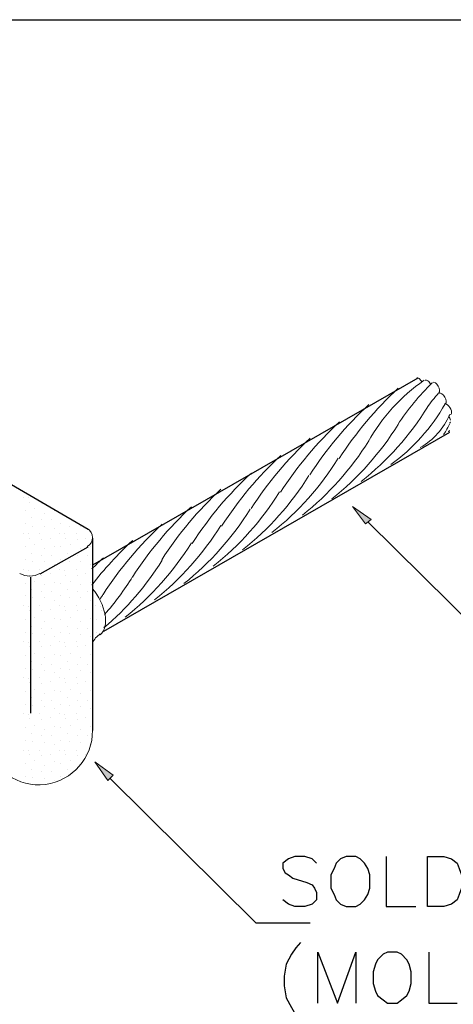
# Model space of a CAD drawing. Header units: millimetres. Extents: x 4477830 to 4478275, y -30323838 to -30323445.
# Tile 25 of 124: x 4477876.42 to 4477878.74, y -30323606.96 to -30323601.68. Entities that reach past the tile are written whole.
import ezdxf

# ---------------------------------------------------------------- set-up
doc = ezdxf.new("R2010")
doc.units = ezdxf.units.MM

msp = doc.modelspace()

# ---------------------------------------------------------------- hatches: boundary and pattern name
at = {"transparency": 33554560}
for points in [[(4477878.2701, -30323604.3861), (4477878.2993, -30323604.3628), (4477878.2002, -30323604.2928)], [(4477876.8882, -30323605.7622), (4477876.9173, -30323605.7331), (4477876.8182, -30323605.6631)]]:
    msp.add_hatch(color=8, dxfattribs=at).paths.add_polyline_path(points, flags=0)

# ---------------------------------------------------------------- linework, layer by layer
at = {"color": 18, "true_color": 0x000000}
msp.add_lwpolyline([(4477866.7772, -30323601.6805), (4477885.0457, -30323601.6805), (4477885.0457, -30323612.1997), (4477866.7772, -30323612.1997)], close=True, dxfattribs=at)
at = {"color": 8, "lineweight": 25, "flags": 128}
for points in [[(4477876.7832, -30323601.6805), (4477878.5325, -30323601.6805)], [(4477876.4392, -30323604.2462), (4477876.4392, -30323604.2462)], [(4477876.4625, -30323604.2462), (4477876.4625, -30323604.2462)], [(4477876.4683, -30323604.2695), (4477876.4683, -30323604.2695)], [(4477876.5325, -30323604.2753), (4477876.5325, -30323604.2753)], [(4477876.445, -30323604.3162), (4477876.445, -30323604.3162)], [(4477876.48, -30323604.3511), (4477876.48, -30323604.3511)], [(4477876.4975, -30323604.3045), (4477876.4975, -30323604.3045)], [(4477876.55, -30323604.3278), (4477876.55, -30323604.3278)], [(4477876.6025, -30323604.3162), (4477876.6025, -30323604.3162)], [(4477876.445, -30323604.3861), (4477876.445, -30323604.3861)], [(4477876.4858, -30323604.3978), (4477876.4858, -30323604.3978)], [(4477876.5325, -30323604.3628), (4477876.5325, -30323604.3628)], [(4477876.55, -30323604.3978), (4477876.55, -30323604.3978)], [(4477876.585, -30323604.3628), (4477876.585, -30323604.3628)], [(4477876.6374, -30323604.3861), (4477876.6374, -30323604.3861)], [(4477876.6841, -30323604.3978), (4477876.6841, -30323604.3978)], [(4477876.7424, -30323604.3978), (4477876.7424, -30323604.3978)], [(4477878.8707, -30323604.9576), (4477878.2818, -30323604.3745)], [(4477876.4392, -30323604.4386), (4477876.4392, -30323604.4386)], [(4477876.4625, -30323604.4386), (4477876.4625, -30323604.4386)], [(4477876.5208, -30323604.4386), (4477876.5208, -30323604.4386)], [(4477876.6025, -30323604.4095), (4477876.6025, -30323604.4095)], [(4477876.6316, -30323604.4386), (4477876.6316, -30323604.4386)], [(4477876.6549, -30323604.4386), (4477876.6549, -30323604.4386)], [(4477876.7191, -30323604.4386), (4477876.7191, -30323604.4386)], [(4477876.445, -30323604.5086), (4477876.445, -30323604.5086)], [(4477876.4683, -30323604.4619), (4477876.4683, -30323604.4619)], [(4477876.4975, -30323604.4969), (4477876.4975, -30323604.4969)], [(4477876.5325, -30323604.4678), (4477876.5325, -30323604.4678)], [(4477876.5791, -30323604.4619), (4477876.5791, -30323604.4619)], [(4477876.6025, -30323604.5086), (4477876.6025, -30323604.5086)], [(4477876.6374, -30323604.5086), (4477876.6374, -30323604.5086)], [(4477876.6608, -30323604.4619), (4477876.6608, -30323604.4619)], [(4477876.6899, -30323604.4969), (4477876.6899, -30323604.4969)], [(4477876.7249, -30323604.4678), (4477876.7249, -30323604.4678)], [(4477876.7716, -30323604.4619), (4477876.7716, -30323604.4619)], [(4477876.7949, -30323604.5086), (4477876.7949, -30323604.5086)], [(4477876.48, -30323604.5436), (4477876.48, -30323604.5436)], [(4477876.5325, -30323604.5552), (4477876.5325, -30323604.5552)], [(4477876.55, -30323604.5202), (4477876.55, -30323604.5202)], [(4477876.585, -30323604.5552), (4477876.585, -30323604.5552)], [(4477876.6724, -30323604.5436), (4477876.6724, -30323604.5436)], [(4477876.7249, -30323604.5552), (4477876.7249, -30323604.5552)], [(4477876.7424, -30323604.5202), (4477876.7424, -30323604.5202)], [(4477876.7774, -30323604.5552), (4477876.7774, -30323604.5552)], [(4477876.445, -30323604.5786), (4477876.445, -30323604.5786)], [(4477876.4858, -30323604.5902), (4477876.4858, -30323604.5902)], [(4477876.55, -30323604.5902), (4477876.55, -30323604.5902)], [(4477876.6025, -30323604.6019), (4477876.6025, -30323604.6019)], [(4477876.6374, -30323604.5786), (4477876.6374, -30323604.5786)], [(4477876.6841, -30323604.5902), (4477876.6841, -30323604.5902)], [(4477876.7424, -30323604.5902), (4477876.7424, -30323604.5902)], [(4477876.7949, -30323604.6019), (4477876.7949, -30323604.6019)], [(4477876.4392, -30323604.631), (4477876.4392, -30323604.631)], [(4477876.4625, -30323604.6369), (4477876.4625, -30323604.6369)], [(4477876.4683, -30323604.6602), (4477876.4683, -30323604.6602)], [(4477876.5208, -30323604.631), (4477876.5208, -30323604.631)], [(4477876.5325, -30323604.6602), (4477876.5325, -30323604.6602)], [(4477876.5791, -30323604.6544), (4477876.5791, -30323604.6544)], [(4477876.6316, -30323604.631), (4477876.6316, -30323604.631)], [(4477876.6549, -30323604.6369), (4477876.6549, -30323604.6369)], [(4477876.6608, -30323604.6602), (4477876.6608, -30323604.6602)], [(4477876.7191, -30323604.631), (4477876.7191, -30323604.631)], [(4477876.7249, -30323604.6602), (4477876.7249, -30323604.6602)], [(4477876.7716, -30323604.6544), (4477876.7716, -30323604.6544)], [(4477876.445, -30323604.7068), (4477876.445, -30323604.7068)], [(4477876.4975, -30323604.6952), (4477876.4975, -30323604.6952)], [(4477876.55, -30323604.7127), (4477876.55, -30323604.7127)], [(4477876.6025, -30323604.701), (4477876.6025, -30323604.701)], [(4477876.6374, -30323604.7068), (4477876.6374, -30323604.7068)], [(4477876.6899, -30323604.6952), (4477876.6899, -30323604.6952)], [(4477876.7424, -30323604.7127), (4477876.7424, -30323604.7127)], [(4477876.7949, -30323604.701), (4477876.7949, -30323604.701)], [(4477876.445, -30323604.771), (4477876.445, -30323604.771)], [(4477876.48, -30323604.736), (4477876.48, -30323604.736)], [(4477876.5325, -30323604.7477), (4477876.5325, -30323604.7477)], [(4477876.585, -30323604.7477), (4477876.585, -30323604.7477)], [(4477876.6374, -30323604.771), (4477876.6374, -30323604.771)], [(4477876.6724, -30323604.736), (4477876.6724, -30323604.736)], [(4477876.7249, -30323604.7477), (4477876.7249, -30323604.7477)], [(4477876.7774, -30323604.7477), (4477876.7774, -30323604.7477)], [(4477876.8299, -30323604.771), (4477876.8299, -30323604.771)], [(4477876.4392, -30323604.8235), (4477876.4392, -30323604.8235)], [(4477876.4858, -30323604.7826), (4477876.4858, -30323604.7826)], [(4477876.5208, -30323604.8235), (4477876.5208, -30323604.8235)], [(4477876.55, -30323604.7826), (4477876.55, -30323604.7826)], [(4477876.6025, -30323604.7943), (4477876.6025, -30323604.7943)], [(4477876.6316, -30323604.8235), (4477876.6316, -30323604.8235)], [(4477876.6841, -30323604.7826), (4477876.6841, -30323604.7826)], [(4477876.7191, -30323604.8235), (4477876.7191, -30323604.8235)], [(4477876.7424, -30323604.7826), (4477876.7424, -30323604.7826)], [(4477876.7949, -30323604.7943), (4477876.7949, -30323604.7943)], [(4477876.824, -30323604.8235), (4477876.824, -30323604.8235)], [(4477876.4625, -30323604.8293), (4477876.4625, -30323604.8293)], [(4477876.4683, -30323604.8526), (4477876.4683, -30323604.8526)], [(4477876.5325, -30323604.8526), (4477876.5325, -30323604.8526)], [(4477876.5791, -30323604.8468), (4477876.5791, -30323604.8468)], [(4477876.6549, -30323604.8293), (4477876.6549, -30323604.8293)], [(4477876.6608, -30323604.8526), (4477876.6608, -30323604.8526)], [(4477876.7249, -30323604.8526), (4477876.7249, -30323604.8526)], [(4477876.7716, -30323604.8468), (4477876.7716, -30323604.8468)], [(4477876.8474, -30323604.8293), (4477876.8474, -30323604.8293)], [(4477876.8532, -30323604.8526), (4477876.8532, -30323604.8526)], [(4477876.445, -30323604.8993), (4477876.445, -30323604.8993)], [(4477876.48, -30323604.9342), (4477876.48, -30323604.9342)], [(4477876.4975, -30323604.8876), (4477876.4975, -30323604.8876)], [(4477876.55, -30323604.9109), (4477876.55, -30323604.9109)], [(4477876.6025, -30323604.8934), (4477876.6025, -30323604.8934)], [(4477876.6374, -30323604.8993), (4477876.6374, -30323604.8993)], [(4477876.6724, -30323604.9342), (4477876.6724, -30323604.9342)], [(4477876.6899, -30323604.8876), (4477876.6899, -30323604.8876)], [(4477876.7424, -30323604.9109), (4477876.7424, -30323604.9109)], [(4477876.7949, -30323604.8934), (4477876.7949, -30323604.8934)], [(4477876.8299, -30323604.8993), (4477876.8299, -30323604.8993)], [(4477876.8649, -30323604.9342), (4477876.8649, -30323604.9342)], [(4477876.445, -30323604.9692), (4477876.445, -30323604.9692)], [(4477876.4858, -30323604.9751), (4477876.4858, -30323604.9751)], [(4477876.5325, -30323604.9459), (4477876.5325, -30323604.9459)], [(4477876.55, -30323604.9809), (4477876.55, -30323604.9809)], [(4477876.585, -30323604.9459), (4477876.585, -30323604.9459)], [(4477876.6374, -30323604.9692), (4477876.6374, -30323604.9692)], [(4477876.6841, -30323604.9751), (4477876.6841, -30323604.9751)], [(4477876.7249, -30323604.9459), (4477876.7249, -30323604.9459)], [(4477876.7424, -30323604.9809), (4477876.7424, -30323604.9809)], [(4477876.7774, -30323604.9459), (4477876.7774, -30323604.9459)], [(4477876.8299, -30323604.9692), (4477876.8299, -30323604.9692)], [(4477876.4392, -30323605.0159), (4477876.4392, -30323605.0159)], [(4477876.4625, -30323605.0217), (4477876.4625, -30323605.0217)], [(4477876.5208, -30323605.0159), (4477876.5208, -30323605.0159)], [(4477876.5791, -30323605.0392), (4477876.5791, -30323605.0392)], [(4477876.6025, -30323604.9926), (4477876.6025, -30323604.9926)], [(4477876.6316, -30323605.0159), (4477876.6316, -30323605.0159)], [(4477876.6549, -30323605.0217), (4477876.6549, -30323605.0217)], [(4477876.7191, -30323605.0159), (4477876.7191, -30323605.0159)], [(4477876.7716, -30323605.0392), (4477876.7716, -30323605.0392)], [(4477876.7949, -30323604.9926), (4477876.7949, -30323604.9926)], [(4477876.445, -30323605.0917), (4477876.445, -30323605.0917)], [(4477876.4683, -30323605.045), (4477876.4683, -30323605.045)], [(4477876.4975, -30323605.08), (4477876.4975, -30323605.08)], [(4477876.5325, -30323605.045), (4477876.5325, -30323605.045)], [(4477876.6025, -30323605.0859), (4477876.6025, -30323605.0859)], [(4477876.6374, -30323605.0917), (4477876.6374, -30323605.0917)], [(4477876.6608, -30323605.045), (4477876.6608, -30323605.045)], [(4477876.6899, -30323605.08), (4477876.6899, -30323605.08)], [(4477876.7249, -30323605.045), (4477876.7249, -30323605.045)], [(4477876.7949, -30323605.0859), (4477876.7949, -30323605.0859)], [(4477876.48, -30323605.1267), (4477876.48, -30323605.1267)], [(4477876.5325, -30323605.1383), (4477876.5325, -30323605.1383)], [(4477876.55, -30323605.1033), (4477876.55, -30323605.1033)], [(4477876.585, -30323605.1383), (4477876.585, -30323605.1383)], [(4477876.6724, -30323605.1267), (4477876.6724, -30323605.1267)], [(4477876.7249, -30323605.1383), (4477876.7249, -30323605.1383)], [(4477876.7424, -30323605.1033), (4477876.7424, -30323605.1033)], [(4477876.7774, -30323605.1383), (4477876.7774, -30323605.1383)], [(4477876.445, -30323605.1617), (4477876.445, -30323605.1617)], [(4477876.4858, -30323605.1675), (4477876.4858, -30323605.1675)], [(4477876.55, -30323605.1733), (4477876.55, -30323605.1733)], [(4477876.6025, -30323605.185), (4477876.6025, -30323605.185)], [(4477876.6374, -30323605.1617), (4477876.6374, -30323605.1617)], [(4477876.6841, -30323605.1675), (4477876.6841, -30323605.1675)], [(4477876.7424, -30323605.1733), (4477876.7424, -30323605.1733)], [(4477876.7949, -30323605.185), (4477876.7949, -30323605.185)], [(4477876.4392, -30323605.2083), (4477876.4392, -30323605.2083)], [(4477876.4625, -30323605.2141), (4477876.4625, -30323605.2141)], [(4477876.4683, -30323605.2375), (4477876.4683, -30323605.2375)], [(4477876.5208, -30323605.2083), (4477876.5208, -30323605.2083)], [(4477876.5325, -30323605.2433), (4477876.5325, -30323605.2433)], [(4477876.5791, -30323605.2316), (4477876.5791, -30323605.2316)], [(4477876.6316, -30323605.2083), (4477876.6316, -30323605.2083)], [(4477876.6549, -30323605.2141), (4477876.6549, -30323605.2141)], [(4477876.6608, -30323605.2375), (4477876.6608, -30323605.2375)], [(4477876.7191, -30323605.2083), (4477876.7191, -30323605.2083)], [(4477876.7249, -30323605.2433), (4477876.7249, -30323605.2433)], [(4477876.7716, -30323605.2316), (4477876.7716, -30323605.2316)], [(4477876.445, -30323605.2841), (4477876.445, -30323605.2841)], [(4477876.4975, -30323605.2724), (4477876.4975, -30323605.2724)], [(4477876.55, -30323605.2958), (4477876.55, -30323605.2958)], [(4477876.6025, -30323605.2783), (4477876.6025, -30323605.2783)], [(4477876.6374, -30323605.2841), (4477876.6374, -30323605.2841)], [(4477876.6899, -30323605.2724), (4477876.6899, -30323605.2724)], [(4477876.7424, -30323605.2958), (4477876.7424, -30323605.2958)], [(4477876.7949, -30323605.2783), (4477876.7949, -30323605.2783)], [(4477876.445, -30323605.3541), (4477876.445, -30323605.3541)], [(4477876.48, -30323605.3191), (4477876.48, -30323605.3191)], [(4477876.5325, -30323605.3308), (4477876.5325, -30323605.3308)], [(4477876.585, -30323605.3308), (4477876.585, -30323605.3308)], [(4477876.6374, -30323605.3541), (4477876.6374, -30323605.3541)], [(4477876.6724, -30323605.3191), (4477876.6724, -30323605.3191)], [(4477876.7249, -30323605.3308), (4477876.7249, -30323605.3308)], [(4477876.7774, -30323605.3308), (4477876.7774, -30323605.3308)], [(4477876.4392, -30323605.4007), (4477876.4392, -30323605.4007)], [(4477876.4625, -30323605.4066), (4477876.4625, -30323605.4066)], [(4477876.4858, -30323605.3599), (4477876.4858, -30323605.3599)], [(4477876.5208, -30323605.4007), (4477876.5208, -30323605.4007)], [(4477876.55, -30323605.3657), (4477876.55, -30323605.3657)], [(4477876.6025, -30323605.3774), (4477876.6025, -30323605.3774)], [(4477876.6316, -30323605.4007), (4477876.6316, -30323605.4007)], [(4477876.6549, -30323605.4066), (4477876.6549, -30323605.4066)], [(4477876.6841, -30323605.3599), (4477876.6841, -30323605.3599)], [(4477876.7191, -30323605.4007), (4477876.7191, -30323605.4007)], [(4477876.7424, -30323605.3657), (4477876.7424, -30323605.3657)], [(4477876.7949, -30323605.3774), (4477876.7949, -30323605.3774)], [(4477876.4683, -30323605.4299), (4477876.4683, -30323605.4299)], [(4477876.5325, -30323605.4357), (4477876.5325, -30323605.4357)], [(4477876.5791, -30323605.424), (4477876.5791, -30323605.424)], [(4477876.6608, -30323605.4299), (4477876.6608, -30323605.4299)], [(4477876.7249, -30323605.4357), (4477876.7249, -30323605.4357)], [(4477876.7716, -30323605.424), (4477876.7716, -30323605.424)], [(4477876.445, -30323605.4765), (4477876.445, -30323605.4765)], [(4477876.48, -30323605.5115), (4477876.48, -30323605.5115)], [(4477876.4975, -30323605.4649), (4477876.4975, -30323605.4649)], [(4477876.55, -30323605.4882), (4477876.55, -30323605.4882)], [(4477876.6025, -30323605.4707), (4477876.6025, -30323605.4707)], [(4477876.6374, -30323605.4765), (4477876.6374, -30323605.4765)], [(4477876.6724, -30323605.5115), (4477876.6724, -30323605.5115)], [(4477876.6899, -30323605.4649), (4477876.6899, -30323605.4649)], [(4477876.7424, -30323605.4882), (4477876.7424, -30323605.4882)], [(4477876.7949, -30323605.4707), (4477876.7949, -30323605.4707)], [(4477876.445, -30323605.5465), (4477876.445, -30323605.5465)], [(4477876.4858, -30323605.5523), (4477876.4858, -30323605.5523)], [(4477876.5325, -30323605.5232), (4477876.5325, -30323605.5232)], [(4477876.55, -30323605.5582), (4477876.55, -30323605.5582)], [(4477876.585, -30323605.5232), (4477876.585, -30323605.5232)], [(4477876.6374, -30323605.5465), (4477876.6374, -30323605.5465)], [(4477876.6841, -30323605.5523), (4477876.6841, -30323605.5523)], [(4477876.7249, -30323605.5232), (4477876.7249, -30323605.5232)], [(4477876.7424, -30323605.5582), (4477876.7424, -30323605.5582)], [(4477876.7774, -30323605.5232), (4477876.7774, -30323605.5232)], [(4477876.4392, -30323605.599), (4477876.4392, -30323605.599)], [(4477876.4625, -30323605.599), (4477876.4625, -30323605.599)], [(4477876.5208, -30323605.599), (4477876.5208, -30323605.599)], [(4477876.6025, -30323605.5698), (4477876.6025, -30323605.5698)], [(4477876.6316, -30323605.599), (4477876.6316, -30323605.599)], [(4477876.6549, -30323605.599), (4477876.6549, -30323605.599)], [(4477876.7191, -30323605.599), (4477876.7191, -30323605.599)], [(4477876.7949, -30323605.5698), (4477876.7949, -30323605.5698)], [(4477876.445, -30323605.669), (4477876.445, -30323605.669)], [(4477876.4683, -30323605.6223), (4477876.4683, -30323605.6223)], [(4477876.4975, -30323605.6573), (4477876.4975, -30323605.6573)], [(4477876.5325, -30323605.6281), (4477876.5325, -30323605.6281)], [(4477876.5791, -30323605.6223), (4477876.5791, -30323605.6223)], [(4477876.6025, -30323605.6631), (4477876.6025, -30323605.6631)], [(4477876.6374, -30323605.669), (4477876.6374, -30323605.669)], [(4477876.6608, -30323605.6223), (4477876.6608, -30323605.6223)], [(4477876.6899, -30323605.6573), (4477876.6899, -30323605.6573)], [(4477876.7249, -30323605.6281), (4477876.7249, -30323605.6281)], [(4477876.7716, -30323605.6223), (4477876.7716, -30323605.6223)], [(4477876.48, -30323605.7039), (4477876.48, -30323605.7039)], [(4477876.5325, -30323605.7156), (4477876.5325, -30323605.7156)], [(4477876.55, -30323605.6806), (4477876.55, -30323605.6806)], [(4477876.585, -30323605.7156), (4477876.585, -30323605.7156)], [(4477876.6724, -30323605.7039), (4477876.6724, -30323605.7039)], [(4477876.7424, -30323605.6806), (4477876.7424, -30323605.6806)], [(4477876.445, -30323605.7389), (4477876.445, -30323605.7389)], [(4477876.4858, -30323605.7448), (4477876.4858, -30323605.7448)], [(4477876.55, -30323605.7506), (4477876.55, -30323605.7506)], [(4477876.6025, -30323605.7622), (4477876.6025, -30323605.7622)], [(4477876.6374, -30323605.7389), (4477876.6374, -30323605.7389)], [(4477877.6812, -30323606.5261), (4477876.8998, -30323605.7506)], [(4477877.6812, -30323606.5261), (4477877.9727, -30323606.5261)]]:
    msp.add_lwpolyline(points, dxfattribs=at)
at = {"color": 3, "lineweight": 25, "flags": 128}
for points in [[(4477878.55, -30323603.6048), (4477876.8065, -30323604.6077)], [(4477878.7191, -30323603.8963), (4477876.8649, -30323604.9634)]]:
    msp.add_lwpolyline(points, dxfattribs=at)
at = {"color": 18, "lineweight": 25, "true_color": 0x000000, "flags": 128}
for points in [[(4477876.7832, -30323604.4153), (4477876.3517, -30323604.1646)], [(4477876.5267, -30323604.6544), (4477876.7832, -30323604.5086)], [(4477876.8065, -30323604.4619), (4477876.8065, -30323605.494)], [(4477876.4742, -30323604.6718), (4477876.4742, -30323605.4007)], [(4477878.0077, -30323606.2054), (4477877.9844, -30323606.1821), (4477877.9436, -30323606.1704), (4477877.8911, -30323606.1704), (4477877.8561, -30323606.1821), (4477877.827, -30323606.2054), (4477877.827, -30323606.2346), (4477877.8386, -30323606.2579), (4477877.8561, -30323606.2695), (4477877.8794, -30323606.287), (4477877.9553, -30323606.3104), (4477877.9844, -30323606.322), (4477877.9961, -30323606.3395), (4477878.0077, -30323606.3628), (4477878.0077, -30323606.4037), (4477877.9844, -30323606.427), (4477877.9436, -30323606.4386), (4477877.8911, -30323606.4386), (4477877.8561, -30323606.427), (4477877.827, -30323606.4037)], [(4477878.1652, -30323606.1704), (4477878.136, -30323606.1821), (4477878.1127, -30323606.2054), (4477878.101, -30323606.2346), (4477878.0835, -30323606.2695), (4477878.0835, -30323606.3395), (4477878.101, -30323606.3745), (4477878.1127, -30323606.4037), (4477878.136, -30323606.427), (4477878.1652, -30323606.4386), (4477878.2176, -30323606.4386), (4477878.241, -30323606.427), (4477878.2643, -30323606.4037), (4477878.2818, -30323606.3745), (4477878.2935, -30323606.3395), (4477878.2935, -30323606.2695), (4477878.2818, -30323606.2346), (4477878.2643, -30323606.2054), (4477878.241, -30323606.1821), (4477878.2176, -30323606.1704), (4477878.1652, -30323606.1704)], [(4477878.3809, -30323606.1704), (4477878.3809, -30323606.4386), (4477878.5384, -30323606.4386)], [(4477878.6025, -30323606.4386), (4477878.6025, -30323606.1704), (4477878.69, -30323606.1704), (4477878.7308, -30323606.1821), (4477878.7599, -30323606.2054), (4477878.7716, -30323606.2346), (4477878.7833, -30323606.2695), (4477878.7833, -30323606.3395), (4477878.7716, -30323606.3745), (4477878.7599, -30323606.4037), (4477878.7308, -30323606.427), (4477878.69, -30323606.4386), (4477878.6025, -30323606.4386)], [(4477877.9203, -30323606.6311), (4477877.8969, -30323606.6602), (4477877.8736, -30323606.6952), (4477877.8445, -30323606.7477), (4477877.8328, -30323606.8118), (4477877.8328, -30323606.8643), (4477877.8445, -30323606.9284), (4477877.8736, -30323606.9809), (4477877.8969, -30323607.0217), (4477877.9203, -30323607.0451)], [(4477878.0136, -30323606.9576), (4477878.0136, -30323606.6835), (4477878.1185, -30323606.9576), (4477878.2176, -30323606.6835), (4477878.2176, -30323606.9576)], [(4477878.3867, -30323606.6835), (4477878.3634, -30323606.6952), (4477878.3343, -30323606.7244), (4477878.3226, -30323606.7477), (4477878.3109, -30323606.7885), (4477878.3109, -30323606.8526), (4477878.3226, -30323606.8935), (4477878.3343, -30323606.9168), (4477878.3634, -30323606.9401), (4477878.3867, -30323606.9576), (4477878.4392, -30323606.9576), (4477878.4625, -30323606.9401), (4477878.4917, -30323606.9168), (4477878.5034, -30323606.8935), (4477878.515, -30323606.8526), (4477878.515, -30323606.7885), (4477878.5034, -30323606.7477), (4477878.4917, -30323606.7244), (4477878.4625, -30323606.6952), (4477878.4392, -30323606.6835), (4477878.3867, -30323606.6835)], [(4477878.6083, -30323606.6835), (4477878.6083, -30323606.9576), (4477878.7599, -30323606.9576)]]:
    msp.add_lwpolyline(points, dxfattribs=at)
at = {"color": 8, "lineweight": 0, "flags": 128}
for points in [[(4477878.2701, -30323604.3861), (4477878.2993, -30323604.3628), (4477878.2002, -30323604.2928), (4477878.2701, -30323604.3861)], [(4477876.8882, -30323605.7622), (4477876.9173, -30323605.7331), (4477876.8182, -30323605.6631), (4477876.8882, -30323605.7622)]]:
    msp.add_lwpolyline(points, dxfattribs=at)
at = {"color": 3, "lineweight": 20}
for points in [[(4477878.5566, -30323603.6064), (4477878.5511, -30323603.6024), (4477878.5461, -30323603.6013), (4477878.5427, -30323603.6032)], [(4477878.5717, -30323603.6243), (4477878.5675, -30323603.6168), (4477878.562, -30323603.6103), (4477878.5566, -30323603.6064)], [(4477878.6039, -30323603.6185), (4477878.5982, -30323603.6142), (4477878.5929, -30323603.6129), (4477878.5894, -30323603.6149)], [(4477878.6193, -30323603.6377), (4477878.6152, -30323603.6298), (4477878.6095, -30323603.6228), (4477878.6039, -30323603.6185)], [(4477878.6588, -30323603.647), (4477878.65, -30323603.6317), (4477878.6372, -30323603.6225), (4477878.6302, -30323603.6266)], [(4477878.6623, -30323603.6821), (4477878.6692, -30323603.6781), (4477878.6677, -30323603.6624), (4477878.6588, -30323603.647)], [(4477878.6939, -30323603.7054), (4477878.6851, -30323603.69), (4477878.6723, -30323603.6808), (4477878.6653, -30323603.6848)], [(4477878.6971, -30323603.7405), (4477878.7041, -30323603.7365), (4477878.7027, -30323603.7208), (4477878.6939, -30323603.7054)], [(4477878.7165, -30323603.7543), (4477878.7083, -30323603.7446), (4477878.6995, -30323603.7402), (4477878.6943, -30323603.7432)], [(4477878.7308, -30323603.7869), (4477878.7303, -30323603.777), (4477878.7246, -30323603.764), (4477878.7165, -30323603.7543)], [(4477878.7244, -30323603.8289), (4477878.723, -30323603.8219), (4477878.7197, -30323603.814), (4477878.715, -30323603.8069)], [(4477878.7187, -30323603.7989), (4477878.7265, -30323603.8016), (4477878.7313, -30323603.7968), (4477878.7308, -30323603.7869)], [(4477878.7147, -30323603.892), (4477878.7207, -30323603.8886), (4477878.7206, -30323603.8766), (4477878.7145, -30323603.8632)], [(4477878.722, -30323603.8443), (4477878.7248, -30323603.8415), (4477878.7257, -30323603.8359), (4477878.7244, -30323603.8289)]]:
    msp.add_open_spline(points, degree=3, dxfattribs=at)
at = {"color": 8, "lineweight": 0}
for points in [[(4477878.4452, -30323603.658), (4477878.3239, -30323603.7699), (4477878.2175, -30323603.8968), (4477878.1283, -30323604.0356)], [(4477878.5836, -30323603.6155), (4477878.4596, -30323603.7011), (4477878.357, -30323603.8141), (4477878.2837, -30323603.9457)], [(4477878.6271, -30323603.6286), (4477878.5578, -30323603.697), (4477878.4959, -30323603.7725), (4477878.4423, -30323603.8538)], [(4477878.6609, -30323603.6849), (4477878.6388, -30323603.7086), (4477878.6184, -30323603.7339), (4477878.5999, -30323603.7606)], [(4477878.2877, -30323603.7455), (4477878.1665, -30323603.8574), (4477878.06, -30323603.9843), (4477877.9709, -30323604.1231)], [(4477878.2465, -30323604.1582), (4477878.387, -30323604.0465), (4477878.5072, -30323603.9114), (4477878.6018, -30323603.7588)], [(4477878.4046, -30323604.0679), (4477878.5241, -30323603.9813), (4477878.6235, -30323603.8701), (4477878.6962, -30323603.7417)], [(4477878.5632, -30323603.9767), (4477878.6329, -30323603.9357), (4477878.688, -30323603.8739), (4477878.7208, -30323603.8)], [(4477878.1303, -30323603.8388), (4477878.0091, -30323603.9507), (4477877.9026, -30323604.0776), (4477877.8135, -30323604.2164)], [(4477878.0891, -30323604.2515), (4477878.2296, -30323604.1398), (4477878.3498, -30323604.0047), (4477878.4443, -30323603.8521)], [(4477878.6881, -30323603.9058), (4477878.7007, -30323603.887), (4477878.7116, -30323603.8673), (4477878.7208, -30323603.8466)], [(4477877.9729, -30323603.9263), (4477877.8516, -30323604.0381), (4477877.7451, -30323604.165), (4477877.656, -30323604.3039)], [(4477877.9316, -30323604.3389), (4477878.0721, -30323604.2273), (4477878.1923, -30323604.0921), (4477878.2869, -30323603.9396)], [(4477877.8154, -30323604.0196), (4477877.6942, -30323604.1314), (4477877.5877, -30323604.2583), (4477877.4986, -30323604.3972)], [(4477877.7684, -30323604.4322), (4477877.9089, -30323604.3205), (4477878.0291, -30323604.1854), (4477878.1236, -30323604.0329)], [(4477877.658, -30323604.1129), (4477877.5367, -30323604.2247), (4477877.4303, -30323604.3516), (4477877.3411, -30323604.4905)], [(4477877.6109, -30323604.5255), (4477877.7514, -30323604.4138), (4477877.8716, -30323604.2787), (4477877.9662, -30323604.1262)], [(4477877.4947, -30323604.2003), (4477877.3735, -30323604.3122), (4477877.267, -30323604.4391), (4477877.1779, -30323604.5779)], [(4477877.4535, -30323604.613), (4477877.594, -30323604.5013), (4477877.7142, -30323604.3662), (4477877.8087, -30323604.2136)], [(4477877.3373, -30323604.2936), (4477877.216, -30323604.4055), (4477877.1096, -30323604.5324), (4477877.0204, -30323604.6712)], [(4477877.296, -30323604.7063), (4477877.4366, -30323604.5946), (4477877.5567, -30323604.4595), (4477877.6513, -30323604.3069)], [(4477877.1798, -30323604.3869), (4477877.0586, -30323604.4988), (4477876.9521, -30323604.6257), (4477876.863, -30323604.7645)], [(4477877.1386, -30323604.7938), (4477877.2791, -30323604.6821), (4477877.3993, -30323604.547), (4477877.4939, -30323604.3944)], [(4477877.0224, -30323604.4744), (4477876.9426, -30323604.548), (4477876.8691, -30323604.6283), (4477876.8027, -30323604.7142)], [(4477876.9812, -30323604.8871), (4477877.1217, -30323604.7754), (4477877.2419, -30323604.6403), (4477877.3364, -30323604.4877)], [(4477876.865, -30323604.5677), (4477876.8439, -30323604.5871), (4477876.8233, -30323604.607), (4477876.8032, -30323604.6273)], [(4477876.8678, -30323604.944), (4477876.9896, -30323604.8397), (4477877.0945, -30323604.7173), (4477877.179, -30323604.581)], [(4477876.8717, -30323604.8715), (4477876.9271, -30323604.8079), (4477876.9772, -30323604.7401), (4477877.0216, -30323604.6685)], [(4477876.8453, -30323604.7914), (4477876.8517, -30323604.7816), (4477876.8579, -30323604.7717), (4477876.8641, -30323604.7617)]]:
    msp.add_open_spline(points, degree=3, dxfattribs=at)
at = {"color": 18, "lineweight": 0, "true_color": 0x000000}
for points in [[(4477876.8065, -30323604.459), (4477876.8065, -30323604.4392), (4477876.796, -30323604.4209), (4477876.7788, -30323604.411)], [(4477876.7788, -30323604.507), (4477876.796, -30323604.4971), (4477876.8065, -30323604.4788), (4477876.8065, -30323604.459)], [(4477876.4173, -30323604.6516), (4477876.4507, -30323604.6708), (4477876.4918, -30323604.6708), (4477876.5252, -30323604.6516)], [(4477876.8484, -30323604.9765), (4477876.8294, -30323604.9876), (4477876.8148, -30323605.0048), (4477876.807, -30323605.0254)], [(4477876.5539, -30323605.7833), (4477876.6996, -30323605.765), (4477876.8083, -30323605.6402), (4477876.8065, -30323605.4934)], [(4477876.2374, -30323605.5649), (4477876.272, -30323605.7076), (4477876.4082, -30323605.8016), (4477876.5539, -30323605.7833)]]:
    msp.add_open_spline(points, degree=3, dxfattribs=at)
at = {"color": 18, "lineweight": 20, "true_color": 0x000000}
for points in [[(4477876.8736, -30323604.8727), (4477876.8653, -30323604.8245), (4477876.8403, -30323604.7733), (4477876.8057, -30323604.7337)], [(4477876.848, -30323604.9807), (4477876.8724, -30323604.9607), (4477876.8818, -30323604.9209), (4477876.8736, -30323604.8727)]]:
    msp.add_open_spline(points, degree=3, dxfattribs=at)

doc.saveas('drawing.dxf')
